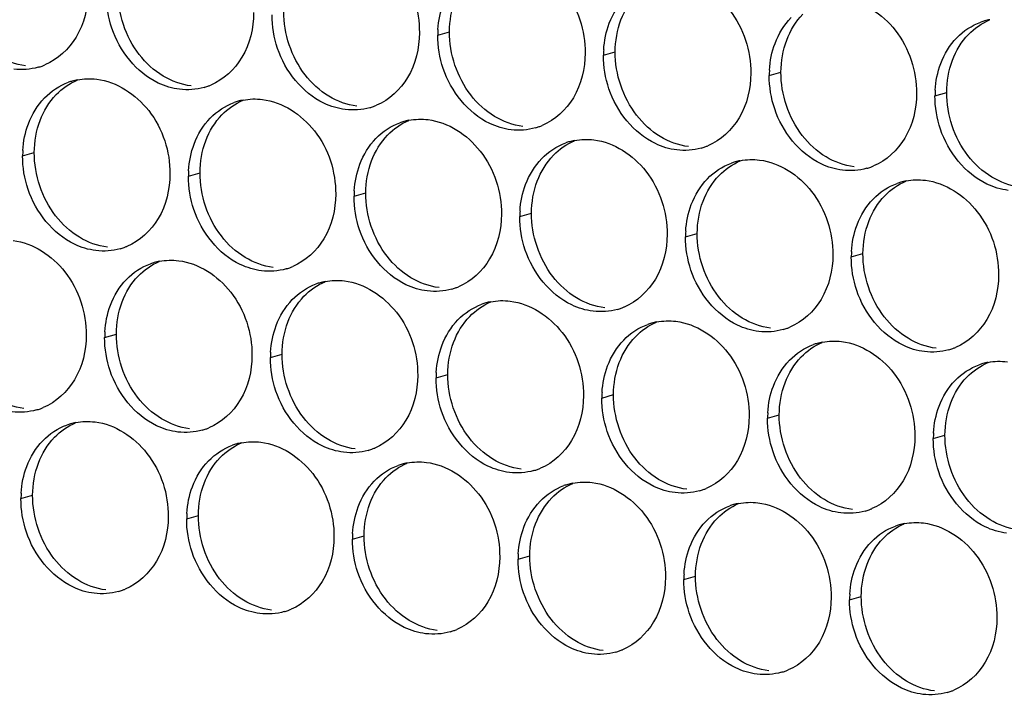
# Paper-space layout '45651_1_3' of a CAD drawing. Header units: millimetres. Extents: x -231 to 594, y 0 to 420.
# Tile 213 of 247: x 121 to 130, y 255 to 261. Entities that reach past the tile are written whole.
import ezdxf

# ---------------------------------------------------------------- set-up
doc = ezdxf.new("R2010")
doc.units = ezdxf.units.MM
doc.header["$LTSCALE"] = 32.67
doc.layers.add('02___PRT_ALL_AXES', color=7, linetype='CONTINUOUS')

psp = doc.layouts.new('45651_1_3')

# ---------------------------------------------------------------- linework, layer by layer
at = {"layer": '02___PRT_ALL_AXES', "color": 7, "linetype": 'CONTINUOUS'}
for p, q in [((124.7385, 260.9138), (124.8457, 260.9445)), ((126.2581, 260.7283), (126.3653, 260.759)), ((127.7777, 260.5428), (127.8849, 260.5735)), ((129.2973, 260.3573), (129.4045, 260.388)), ((120.9318, 259.805), (121.039, 259.8357)), ((122.4514, 259.6195), (122.5586, 259.6502)), ((123.971, 259.4341), (124.0782, 259.4648)), ((125.4906, 259.2486), (125.5978, 259.2793)), ((127.0101, 259.0631), (127.1173, 259.0938)), ((128.5297, 258.8776), (128.6369, 258.9083)), ((121.6838, 258.1398), (121.791, 258.1705)), ((123.2034, 257.9544), (123.3106, 257.985)), ((124.723, 257.7689), (124.8302, 257.7996)), ((126.2426, 257.5834), (126.3498, 257.6141)), ((127.7622, 257.3979), (127.8694, 257.4286)), ((129.2818, 257.2125), (129.3889, 257.2431)), ((120.9163, 256.6601), (121.0235, 256.6908)), ((122.4359, 256.4747), (122.543, 256.5053)), ((123.9554, 256.2892), (124.0626, 256.3199)), ((125.475, 256.1037), (125.5822, 256.1344)), ((126.9946, 255.9182), (127.1018, 255.9489)), ((128.5142, 255.7328), (128.6214, 255.7634))]:
    psp.add_line(p, q, dxfattribs=at)
at = {"layer": '02___PRT_ALL_AXES', "color": 3, "linetype": 'CONTINUOUS'}
for centre, radius, start, end in [((129.9027, 260.5183), 0.5467, 105.94061, 109.76751), ((129.9041, 260.5133), 0.5519, 100.97724, 105.93831), ((125.6304, 260.9094), 0.8918, 176.51802, 179.71686), ((127.1499, 260.7239), 0.8918, 176.51802, 179.71686), ((120.9251, 261.1443), 0.5467, 285.94061, 289.76751), ((120.9246, 261.1457), 0.5481, 289.77289, 292.73686), ((128.6695, 260.5384), 0.8918, 176.51802, 179.71686), ((121.5372, 259.966), 0.5467, 105.94061, 109.76751), ((121.5386, 259.961), 0.5519, 100.97724, 105.93831), ((122.4447, 260.9589), 0.5467, 285.94061, 289.76751), ((122.4442, 260.9602), 0.5481, 289.77289, 292.73686), ((130.1891, 260.3529), 0.8918, 176.51802, 179.71686), ((123.0568, 259.7805), 0.5467, 105.94061, 109.76751), ((123.0582, 259.7755), 0.5519, 100.97724, 105.93831), ((123.9643, 260.7734), 0.5467, 285.94061, 289.76751), ((123.9638, 260.7747), 0.5481, 289.77289, 292.73686), ((124.5764, 259.5951), 0.5467, 105.94061, 109.76751), ((124.5778, 259.59), 0.5519, 100.97724, 105.93831), ((125.4839, 260.5879), 0.5467, 285.94061, 289.76751), ((125.4833, 260.5892), 0.5481, 289.77289, 292.73686), ((126.096, 259.4096), 0.5467, 105.94061, 109.76751), ((126.0974, 259.4046), 0.5519, 100.97724, 105.93831), ((121.8236, 259.8006), 0.8918, 176.51802, 179.71686), ((127.0035, 260.4024), 0.5467, 285.94061, 289.76751), ((127.0029, 260.4038), 0.5481, 289.77289, 292.73686), ((127.6156, 259.2241), 0.5467, 105.94061, 109.76751), ((127.617, 259.2191), 0.5519, 100.97724, 105.93831), ((123.3432, 259.6151), 0.8918, 176.51802, 179.71686), ((128.523, 260.217), 0.5467, 285.94061, 289.76751), ((128.5225, 260.2183), 0.5481, 289.77289, 292.73686), ((129.1351, 259.0386), 0.5467, 105.94061, 109.76751), ((129.1366, 259.0336), 0.5519, 100.97724, 105.93831), ((124.8628, 259.4297), 0.8918, 176.51802, 179.71686), ((126.3824, 259.2442), 0.8918, 176.51802, 179.71686), ((127.902, 259.0587), 0.8918, 176.51802, 179.71686), ((121.6771, 259.4792), 0.5467, 285.94061, 289.76751), ((121.6766, 259.4805), 0.5481, 289.77289, 292.73686), ((129.4216, 258.8732), 0.8918, 176.51802, 179.71686), ((122.2907, 258.2958), 0.5519, 100.97724, 105.93831), ((122.2892, 258.3008), 0.5467, 105.94061, 109.76751), ((123.1967, 259.2937), 0.5467, 285.94061, 289.76751), ((123.1962, 259.295), 0.5481, 289.77289, 292.73686), ((123.8088, 258.1154), 0.5467, 105.94061, 109.76751), ((123.8102, 258.1103), 0.5519, 100.97724, 105.93831), ((124.7163, 259.1082), 0.5467, 285.94061, 289.76751), ((124.7158, 259.1095), 0.5481, 289.77289, 292.73686), ((125.3284, 257.9299), 0.5467, 105.94061, 109.76751), ((125.3298, 257.9249), 0.5519, 100.97724, 105.93831), ((126.2359, 258.9227), 0.5467, 285.94061, 289.76751), ((126.2354, 258.9241), 0.5481, 289.77289, 292.73686), ((126.848, 257.7444), 0.5467, 105.94061, 109.76751), ((126.8494, 257.7394), 0.5519, 100.97724, 105.93831), ((127.7555, 258.7373), 0.5467, 285.94061, 289.76751), ((127.755, 258.7386), 0.5481, 289.77289, 292.73686), ((122.5757, 258.1354), 0.8918, 176.51802, 179.71686), ((128.3676, 257.5589), 0.5467, 105.94061, 109.76751), ((128.369, 257.5539), 0.5519, 100.97724, 105.93831), ((129.2751, 258.5518), 0.5467, 285.94061, 289.76751), ((129.2745, 258.5531), 0.5481, 289.77289, 292.73686), ((124.0952, 257.95), 0.8918, 176.51802, 179.71686), ((129.8872, 257.3735), 0.5467, 105.94061, 109.76751), ((129.8886, 257.3684), 0.5519, 100.97724, 105.93831), ((125.6148, 257.7645), 0.8918, 176.51802, 179.71686), ((127.1344, 257.579), 0.8918, 176.51802, 179.71686), ((120.9096, 257.9995), 0.5467, 285.94061, 289.76751), ((120.9091, 258.0008), 0.5481, 289.77289, 292.73686), ((128.654, 257.3935), 0.8918, 176.51802, 179.71686), ((121.5217, 256.8211), 0.5467, 105.94061, 109.76751), ((121.5231, 256.8161), 0.5519, 100.97724, 105.93831), ((122.4286, 257.8153), 0.5481, 289.77289, 292.73686), ((122.4292, 257.814), 0.5467, 285.94061, 289.76751), ((130.1736, 257.2081), 0.8918, 176.51802, 179.71686), ((123.0413, 256.6356), 0.5467, 105.94061, 109.76751), ((123.0427, 256.6306), 0.5519, 100.97724, 105.93831), ((123.9482, 257.6298), 0.5481, 289.77289, 292.73686), ((123.9487, 257.6285), 0.5467, 285.94061, 289.76751), ((124.5608, 256.4502), 0.5467, 105.94061, 109.76751), ((124.5623, 256.4451), 0.5519, 100.97724, 105.93831), ((125.4683, 257.443), 0.5467, 285.94061, 289.76751), ((125.4678, 257.4443), 0.5481, 289.77289, 292.73686), ((126.0804, 256.2647), 0.5467, 105.94061, 109.76751), ((126.0818, 256.2597), 0.5519, 100.97724, 105.93831), ((121.8081, 256.6557), 0.8918, 176.51802, 179.71686), ((126.9879, 257.2576), 0.5467, 285.94061, 289.76751), ((126.9874, 257.2589), 0.5481, 289.77289, 292.73686), ((127.6, 256.0792), 0.5467, 105.94061, 109.76751), ((127.6014, 256.0742), 0.5519, 100.97724, 105.93831), ((123.3277, 256.4703), 0.8918, 176.51802, 179.71686), ((128.5075, 257.0721), 0.5467, 285.94061, 289.76751), ((128.507, 257.0734), 0.5481, 289.77289, 292.73686), ((129.1196, 255.8937), 0.5467, 105.94061, 109.76751), ((129.121, 255.8887), 0.5519, 100.97724, 105.93831), ((124.8473, 256.2848), 0.8918, 176.51802, 179.71686), ((126.3668, 256.0993), 0.8918, 176.51802, 179.71686), ((127.8864, 255.9138), 0.8918, 176.51802, 179.71686), ((121.6616, 256.3343), 0.5467, 285.94061, 289.76751), ((121.6611, 256.3356), 0.5481, 289.77289, 292.73686), ((129.406, 255.7283), 0.8918, 176.51802, 179.71686), ((123.1812, 256.1488), 0.5467, 285.94061, 289.76751), ((123.1807, 256.1501), 0.5481, 289.77289, 292.73686), ((124.7008, 255.9633), 0.5467, 285.94061, 289.76751), ((124.7002, 255.9646), 0.5481, 289.77289, 292.73686), ((126.2204, 255.7778), 0.5467, 285.94061, 289.76751), ((126.2198, 255.7792), 0.5481, 289.77289, 292.73686), ((127.7399, 255.5924), 0.5467, 285.94061, 289.76751), ((127.7394, 255.5937), 0.5481, 289.77289, 292.73686), ((129.2595, 255.4069), 0.5467, 285.94061, 289.76751), ((129.259, 255.4082), 0.5481, 289.77289, 292.73686)]:
    psp.add_arc(centre, radius, start, end, dxfattribs=at)
for points, knots in [([(123.8982, 261.803), (124.0825, 261.7805), (124.4459, 261.5394), (124.5707, 261.1384), (124.5697, 260.9344)], [0, 0, 0, 0, 0.476473, 1, 1, 1, 1]), ([(125.4178, 261.6176), (125.6021, 261.5951), (125.9655, 261.354), (126.0903, 260.9529), (126.0893, 260.7489)], [0, 0, 0, 0, 0.476473, 1, 1, 1, 1]), ([(126.9374, 261.4321), (127.1217, 261.4096), (127.4851, 261.1685), (127.6099, 260.7674), (127.6089, 260.5634)], [0, 0, 0, 0, 0.476473, 1, 1, 1, 1]), ([(121.5305, 261.3053), (121.5298, 261.164), (121.4669, 260.8878), (121.2543, 260.6895), (121.1364, 260.6401)], [0, 0, 0, 0, 0.525086, 1, 1, 1, 1]), ([(128.457, 261.2466), (128.6413, 261.2241), (129.0046, 260.983), (129.1295, 260.582), (129.1285, 260.378)], [0, 0, 0, 0, 0.476473, 1, 1, 1, 1]), ([(123.0501, 261.1199), (123.0494, 260.9786), (122.9864, 260.7024), (122.7739, 260.504), (122.656, 260.4547)], [0, 0, 0, 0, 0.525086, 1, 1, 1, 1]), ([(122.3709, 260.4161), (122.3033, 260.4243), (122.0229, 260.5082), (121.8192, 260.7692), (121.7493, 260.9776)], [0, 0, 0, 0, 0.236458, 1, 1, 1, 1]), ([(124.5697, 260.9344), (124.569, 260.7931), (124.506, 260.5169), (124.2935, 260.3186), (124.1756, 260.2692)], [0, 0, 0, 0, 0.525086, 1, 1, 1, 1]), ([(123.8904, 260.2306), (123.8229, 260.2388), (123.5425, 260.3227), (123.3388, 260.5837), (123.2689, 260.7921)], [0, 0, 0, 0, 0.236458, 1, 1, 1, 1]), ([(126.0893, 260.7489), (126.0886, 260.6076), (126.0256, 260.3314), (125.8131, 260.1331), (125.6952, 260.0837)], [0, 0, 0, 0, 0.525086, 1, 1, 1, 1]), ([(125.41, 260.0451), (125.3424, 260.0534), (125.0621, 260.1372), (124.8584, 260.3982), (124.7885, 260.6066)], [0, 0, 0, 0, 0.236458, 1, 1, 1, 1]), ([(127.6089, 260.5634), (127.6082, 260.4221), (127.5452, 260.1459), (127.3327, 259.9476), (127.2148, 259.8982)], [0, 0, 0, 0, 0.525086, 1, 1, 1, 1]), ([(121.6111, 260.5088), (121.7954, 260.4863), (122.1587, 260.2452), (122.2836, 259.8442), (122.2826, 259.6402)], [0, 0, 0, 0, 0.476473, 1, 1, 1, 1]), ([(126.9296, 259.8596), (126.862, 259.8679), (126.5817, 259.9517), (126.378, 260.2128), (126.308, 260.4212)], [0, 0, 0, 0, 0.236458, 1, 1, 1, 1]), ([(129.1285, 260.378), (129.1278, 260.2367), (129.0648, 259.9605), (128.8522, 259.7621), (128.7344, 259.7127)], [0, 0, 0, 0, 0.525086, 1, 1, 1, 1]), ([(123.1306, 260.3233), (123.3149, 260.3008), (123.6783, 260.0597), (123.8031, 259.6587), (123.8021, 259.4547)], [0, 0, 0, 0, 0.476473, 1, 1, 1, 1]), ([(128.4492, 259.6742), (128.3816, 259.6824), (128.1012, 259.7663), (127.8976, 260.0273), (127.8276, 260.2357)], [0, 0, 0, 0, 0.236458, 1, 1, 1, 1]), ([(124.6502, 260.1379), (124.8345, 260.1154), (125.1979, 259.8743), (125.3227, 259.4732), (125.3217, 259.2692)], [0, 0, 0, 0, 0.476473, 1, 1, 1, 1]), ([(129.9688, 259.4887), (129.9012, 259.4969), (129.6208, 259.5808), (129.4172, 259.8418), (129.3472, 260.0502)], [0, 0, 0, 0, 0.236458, 1, 1, 1, 1]), ([(126.1698, 259.9524), (126.3541, 259.9299), (126.7175, 259.6888), (126.8423, 259.2877), (126.8413, 259.0837)], [0, 0, 0, 0, 0.476473, 1, 1, 1, 1]), ([(127.6894, 259.7669), (127.8737, 259.7444), (128.2371, 259.5033), (128.3619, 259.1023), (128.3609, 258.8983)], [0, 0, 0, 0, 0.476473, 1, 1, 1, 1]), ([(122.2826, 259.6402), (122.2819, 259.4989), (122.2189, 259.2226), (122.0063, 259.0243), (121.8885, 258.9749)], [0, 0, 0, 0, 0.525086, 1, 1, 1, 1]), ([(129.209, 259.5814), (129.3933, 259.5589), (129.7567, 259.3178), (129.8815, 258.9168), (129.8805, 258.7128)], [0, 0, 0, 0, 0.476473, 1, 1, 1, 1]), ([(121.6033, 258.9364), (121.5357, 258.9446), (121.2553, 259.0285), (121.0517, 259.2895), (120.9817, 259.4979)], [0, 0, 0, 0, 0.236458, 1, 1, 1, 1]), ([(123.8021, 259.4547), (123.8014, 259.3134), (123.7385, 259.0372), (123.5259, 258.8389), (123.4081, 258.7895)], [0, 0, 0, 0, 0.525086, 1, 1, 1, 1]), ([(123.1229, 258.7509), (123.0553, 258.7591), (122.7749, 258.843), (122.5713, 259.104), (122.5013, 259.3124)], [0, 0, 0, 0, 0.236458, 1, 1, 1, 1]), ([(125.3217, 259.2692), (125.321, 259.1279), (125.258, 258.8517), (125.0455, 258.6534), (124.9276, 258.604)], [0, 0, 0, 0, 0.525086, 1, 1, 1, 1]), ([(124.6425, 258.5654), (124.5749, 258.5737), (124.2945, 258.6575), (124.0909, 258.9185), (124.0209, 259.1269)], [0, 0, 0, 0, 0.236458, 1, 1, 1, 1]), ([(120.8435, 259.0291), (121.0278, 259.0066), (121.3912, 258.7655), (121.516, 258.3645), (121.515, 258.1605)], [0, 0, 0, 0, 0.476473, 1, 1, 1, 1]), ([(126.8413, 259.0837), (126.8406, 258.9424), (126.7776, 258.6662), (126.5651, 258.4679), (126.4472, 258.4185)], [0, 0, 0, 0, 0.525086, 1, 1, 1, 1]), ([(126.162, 258.3799), (126.0945, 258.3882), (125.8141, 258.472), (125.6104, 258.733), (125.5405, 258.9414)], [0, 0, 0, 0, 0.236458, 1, 1, 1, 1]), ([(122.3631, 258.8436), (122.5474, 258.8211), (122.9108, 258.58), (123.0356, 258.179), (123.0346, 257.975)], [0, 0, 0, 0, 0.476473, 1, 1, 1, 1]), ([(128.3609, 258.8983), (128.3602, 258.757), (128.2972, 258.4807), (128.0847, 258.2824), (127.9668, 258.233)], [0, 0, 0, 0, 0.525086, 1, 1, 1, 1]), ([(127.6816, 258.1945), (127.6141, 258.2027), (127.3337, 258.2866), (127.13, 258.5476), (127.0601, 258.756)], [0, 0, 0, 0, 0.236458, 1, 1, 1, 1]), ([(123.8827, 258.6582), (124.067, 258.6357), (124.4304, 258.3946), (124.5552, 257.9935), (124.5542, 257.7895)], [0, 0, 0, 0, 0.476473, 1, 1, 1, 1]), ([(129.8805, 258.7128), (129.8798, 258.5715), (129.8168, 258.2953), (129.6043, 258.097), (129.4864, 258.0476)], [0, 0, 0, 0, 0.525086, 1, 1, 1, 1]), ([(129.2012, 258.009), (129.1336, 258.0172), (128.8533, 258.1011), (128.6496, 258.3621), (128.5797, 258.5705)], [0, 0, 0, 0, 0.236458, 1, 1, 1, 1]), ([(125.4023, 258.4727), (125.5866, 258.4502), (125.9499, 258.2091), (126.0747, 257.808), (126.0737, 257.604)], [0, 0, 0, 0, 0.476473, 1, 1, 1, 1]), ([(126.9218, 258.2872), (127.1061, 258.2647), (127.4695, 258.0236), (127.5943, 257.6225), (127.5933, 257.4185)], [0, 0, 0, 0, 0.476473, 1, 1, 1, 1]), ([(121.515, 258.1605), (121.5143, 258.0192), (121.4513, 257.7429), (121.2388, 257.5446), (121.1209, 257.4952)], [0, 0, 0, 0, 0.525086, 1, 1, 1, 1]), ([(128.4414, 258.1017), (128.6257, 258.0792), (128.9891, 257.8381), (129.1139, 257.4371), (129.1129, 257.2331)], [0, 0, 0, 0, 0.476473, 1, 1, 1, 1]), ([(123.0346, 257.975), (123.0339, 257.8337), (122.9709, 257.5575), (122.7584, 257.3592), (122.6405, 257.3098)], [0, 0, 0, 0, 0.525086, 1, 1, 1, 1]), ([(122.3553, 257.2712), (122.2877, 257.2794), (122.0074, 257.3633), (121.8037, 257.6243), (121.7338, 257.8327)], [0, 0, 0, 0, 0.236458, 1, 1, 1, 1]), ([(124.5542, 257.7895), (124.5535, 257.6482), (124.4905, 257.372), (124.2779, 257.1737), (124.1601, 257.1243)], [0, 0, 0, 0, 0.525086, 1, 1, 1, 1]), ([(123.8749, 257.0857), (123.8073, 257.094), (123.5269, 257.1778), (123.3233, 257.4388), (123.2533, 257.6472)], [0, 0, 0, 0, 0.236458, 1, 1, 1, 1]), ([(126.0737, 257.604), (126.073, 257.4627), (126.0101, 257.1865), (125.7975, 256.9882), (125.6797, 256.9388)], [0, 0, 0, 0, 0.525086, 1, 1, 1, 1]), ([(125.3945, 256.9002), (125.3269, 256.9085), (125.0465, 256.9923), (124.8429, 257.2533), (124.7729, 257.4617)], [0, 0, 0, 0, 0.236458, 1, 1, 1, 1]), ([(127.5933, 257.4185), (127.5926, 257.2772), (127.5296, 257.001), (127.3171, 256.8027), (127.1992, 256.7533)], [0, 0, 0, 0, 0.525086, 1, 1, 1, 1]), ([(121.5955, 257.3639), (121.7798, 257.3414), (122.1432, 257.1003), (122.268, 256.6993), (122.267, 256.4953)], [0, 0, 0, 0, 0.476473, 1, 1, 1, 1]), ([(126.9141, 256.7148), (126.8465, 256.723), (126.5661, 256.8069), (126.3625, 257.0679), (126.2925, 257.2763)], [0, 0, 0, 0, 0.236458, 1, 1, 1, 1]), ([(129.1129, 257.2331), (129.1122, 257.0918), (129.0492, 256.8156), (128.8367, 256.6172), (128.7188, 256.5679)], [0, 0, 0, 0, 0.525086, 1, 1, 1, 1]), ([(123.1151, 257.1784), (123.2994, 257.156), (123.6628, 256.9148), (123.7876, 256.5138), (123.7866, 256.3098)], [0, 0, 0, 0, 0.476473, 1, 1, 1, 1]), ([(128.4337, 256.5293), (128.3661, 256.5375), (128.0857, 256.6214), (127.882, 256.8824), (127.8121, 257.0908)], [0, 0, 0, 0, 0.236458, 1, 1, 1, 1]), ([(124.6347, 256.993), (124.819, 256.9705), (125.1824, 256.7294), (125.3072, 256.3283), (125.3062, 256.1243)], [0, 0, 0, 0, 0.476473, 1, 1, 1, 1]), ([(129.9532, 256.3438), (129.8857, 256.3521), (129.6053, 256.4359), (129.4016, 256.6969), (129.3317, 256.9053)], [0, 0, 0, 0, 0.236458, 1, 1, 1, 1]), ([(126.1543, 256.8075), (126.3386, 256.785), (126.702, 256.5439), (126.8268, 256.1428), (126.8258, 255.9388)], [0, 0, 0, 0, 0.476473, 1, 1, 1, 1]), ([(127.6739, 256.622), (127.8582, 256.5995), (128.2215, 256.3584), (128.3464, 255.9574), (128.3453, 255.7534)], [0, 0, 0, 0, 0.476473, 1, 1, 1, 1]), ([(122.267, 256.4953), (122.2663, 256.354), (122.2033, 256.0778), (121.9908, 255.8794), (121.8729, 255.8301)], [0, 0, 0, 0, 0.525086, 1, 1, 1, 1]), ([(129.1934, 256.4365), (129.3777, 256.414), (129.7411, 256.1729), (129.8659, 255.7719), (129.8649, 255.5679)], [0, 0, 0, 0, 0.476473, 1, 1, 1, 1]), ([(121.5878, 255.7915), (121.5202, 255.7997), (121.2398, 255.8836), (121.0361, 256.1446), (120.9662, 256.353)], [0, 0, 0, 0, 0.236458, 1, 1, 1, 1]), ([(123.7866, 256.3098), (123.7859, 256.1685), (123.7229, 255.8923), (123.5104, 255.694), (123.3925, 255.6446)], [0, 0, 0, 0, 0.525086, 1, 1, 1, 1]), ([(123.1073, 255.606), (123.0398, 255.6143), (122.7594, 255.6981), (122.5557, 255.9591), (122.4858, 256.1675)], [0, 0, 0, 0, 0.236458, 1, 1, 1, 1]), ([(125.3062, 256.1243), (125.3055, 255.983), (125.2425, 255.7068), (125.03, 255.5085), (124.9121, 255.4591)], [0, 0, 0, 0, 0.525086, 1, 1, 1, 1]), ([(124.6269, 255.4205), (124.5593, 255.4288), (124.279, 255.5126), (124.0753, 255.7736), (124.0054, 255.982)], [0, 0, 0, 0, 0.236458, 1, 1, 1, 1]), ([(126.8258, 255.9388), (126.8251, 255.7975), (126.7621, 255.5213), (126.5495, 255.323), (126.4317, 255.2736)], [0, 0, 0, 0, 0.525086, 1, 1, 1, 1]), ([(126.1465, 255.235), (126.0789, 255.2433), (125.7986, 255.3271), (125.5949, 255.5882), (125.5249, 255.7966)], [0, 0, 0, 0, 0.236458, 1, 1, 1, 1]), ([(128.3453, 255.7534), (128.3446, 255.6121), (128.2817, 255.3359), (128.0691, 255.1375), (127.9513, 255.0882)], [0, 0, 0, 0, 0.525086, 1, 1, 1, 1]), ([(127.6661, 255.0496), (127.5985, 255.0578), (127.3181, 255.1417), (127.1145, 255.4027), (127.0445, 255.6111)], [0, 0, 0, 0, 0.236458, 1, 1, 1, 1]), ([(129.8649, 255.5679), (129.8642, 255.4266), (129.8012, 255.1504), (129.5887, 254.9521), (129.4708, 254.9027)], [0, 0, 0, 0, 0.525086, 1, 1, 1, 1]), ([(129.1857, 254.8641), (129.1181, 254.8723), (128.8377, 254.9562), (128.6341, 255.2172), (128.5641, 255.4256)], [0, 0, 0, 0, 0.236458, 1, 1, 1, 1])]:
    psp.add_open_spline(points, degree=3, knots=knots, dxfattribs=at)
for points in [[(121.7493, 260.9776), (121.7163, 261.0759), (121.6989, 261.181), (121.6994, 261.2847)], [(124.7402, 260.9635), (124.7452, 261.0468), (124.7621, 261.1303), (124.7914, 261.2084)], [(126.311, 261.0229), (126.3438, 261.1101), (126.394, 261.1931), (126.4587, 261.2601)], [(123.2689, 260.7921), (123.2359, 260.8904), (123.2184, 260.9955), (123.219, 261.0993)], [(126.2598, 260.7781), (126.2648, 260.8613), (126.2816, 260.9449), (126.311, 261.0229)], [(127.8306, 260.8374), (127.8634, 260.9246), (127.9136, 261.0076), (127.9783, 261.0746)], [(129.4979, 260.8891), (129.5587, 260.9521), (129.6354, 261.0032), (129.7178, 261.0328)], [(124.7885, 260.6066), (124.7555, 260.705), (124.738, 260.8101), (124.7385, 260.9138)], [(127.7793, 260.5926), (127.7844, 260.6758), (127.8012, 260.7594), (127.8306, 260.8374)], [(129.3502, 260.6519), (129.383, 260.7391), (129.4332, 260.8222), (129.4979, 260.8891)], [(126.308, 260.4212), (126.275, 260.5195), (126.2576, 260.6246), (126.2581, 260.7283)], [(129.2989, 260.4071), (129.304, 260.4903), (129.3208, 260.5739), (129.3502, 260.6519)], [(121.0753, 260.6187), (121.0033, 260.5981), (120.9256, 260.5925), (120.8513, 260.6016)], [(121.1324, 260.3368), (121.1932, 260.3998), (121.2699, 260.4509), (121.3523, 260.4805)], [(121.4335, 260.5028), (121.4917, 260.5141), (121.5523, 260.516), (121.6111, 260.5088)], [(127.8276, 260.2357), (127.7946, 260.334), (127.7772, 260.4391), (127.7777, 260.5428)], [(122.5949, 260.4332), (122.5229, 260.4126), (122.4452, 260.407), (122.3709, 260.4161)], [(120.9847, 260.0996), (121.0175, 260.1868), (121.0677, 260.2698), (121.1324, 260.3368)], [(122.652, 260.1513), (122.7128, 260.2143), (122.7895, 260.2654), (122.8719, 260.295)], [(122.9531, 260.3173), (123.0112, 260.3286), (123.0719, 260.3305), (123.1306, 260.3233)], [(129.3472, 260.0502), (129.3142, 260.1485), (129.2968, 260.2536), (129.2973, 260.3573)], [(124.1144, 260.2477), (124.0424, 260.2271), (123.9648, 260.2215), (123.8904, 260.2306)], [(122.5043, 259.9141), (122.5371, 260.0013), (122.5873, 260.0844), (122.652, 260.1513)], [(124.1715, 259.9659), (124.2324, 260.0289), (124.3091, 260.0799), (124.3915, 260.1096)], [(124.4727, 260.1319), (124.5308, 260.1432), (124.5915, 260.145), (124.6502, 260.1379)], [(120.9334, 259.8548), (120.9385, 259.938), (120.9553, 260.0216), (120.9847, 260.0996)], [(125.634, 260.0622), (125.562, 260.0417), (125.4844, 260.036), (125.41, 260.0451)], [(124.0239, 259.7287), (124.0567, 259.8158), (124.1068, 259.8989), (124.1715, 259.9659)], [(125.6911, 259.7804), (125.752, 259.8434), (125.8287, 259.8945), (125.9111, 259.9241)], [(125.9923, 259.9464), (126.0504, 259.9577), (126.111, 259.9596), (126.1698, 259.9524)], [(122.453, 259.6693), (122.4581, 259.7525), (122.4749, 259.8361), (122.5043, 259.9141)], [(127.1536, 259.8768), (127.0816, 259.8562), (127.0039, 259.8506), (126.9296, 259.8596)], [(120.9817, 259.4979), (120.9487, 259.5962), (120.9313, 259.7013), (120.9318, 259.805)], [(125.5435, 259.5432), (125.5763, 259.6304), (125.6264, 259.7134), (125.6911, 259.7804)], [(127.5119, 259.7609), (127.57, 259.7722), (127.6306, 259.7741), (127.6894, 259.7669)], [(123.9726, 259.4838), (123.9777, 259.5671), (123.9945, 259.6506), (124.0239, 259.7287)], [(127.2107, 259.5949), (127.2715, 259.6579), (127.3482, 259.709), (127.4307, 259.7386)], [(128.6732, 259.6913), (128.6012, 259.6707), (128.5235, 259.6651), (128.4492, 259.6742)], [(122.5013, 259.3124), (122.4683, 259.4107), (122.4509, 259.5158), (122.4514, 259.6195)], [(127.063, 259.3577), (127.0959, 259.4449), (127.146, 259.5279), (127.2107, 259.5949)], [(129.0315, 259.5754), (129.0896, 259.5867), (129.1502, 259.5886), (129.209, 259.5814)], [(125.4922, 259.2984), (125.4973, 259.3816), (125.5141, 259.4652), (125.5435, 259.5432)], [(128.7303, 259.4094), (128.7911, 259.4724), (128.8678, 259.5235), (128.9502, 259.5531)], [(124.0209, 259.1269), (123.9879, 259.2253), (123.9705, 259.3303), (123.971, 259.4341)], [(128.5826, 259.1722), (128.6154, 259.2594), (128.6656, 259.3424), (128.7303, 259.4094)], [(127.0118, 259.1129), (127.0168, 259.1961), (127.0337, 259.2797), (127.063, 259.3577)], [(125.5405, 258.9414), (125.5075, 259.0398), (125.49, 259.1449), (125.4906, 259.2486)], [(128.5314, 258.9274), (128.5364, 259.0106), (128.5533, 259.0942), (128.5826, 259.1722)], [(127.0601, 258.756), (127.0271, 258.8543), (127.0096, 258.9594), (127.0101, 259.0631)], [(121.8273, 258.9535), (121.7553, 258.9329), (121.6776, 258.9273), (121.6033, 258.9364)], [(122.1856, 258.8376), (122.2437, 258.8489), (122.3043, 258.8508), (122.3631, 258.8436)], [(128.5797, 258.5705), (128.5466, 258.6688), (128.5292, 258.7739), (128.5297, 258.8776)], [(121.8844, 258.6716), (121.9452, 258.7346), (122.0219, 258.7857), (122.1043, 258.8153)], [(123.3469, 258.768), (123.2749, 258.7474), (123.1972, 258.7418), (123.1229, 258.7509)], [(121.7367, 258.4344), (121.7695, 258.5216), (121.8197, 258.6046), (121.8844, 258.6716)], [(123.7051, 258.6522), (123.7633, 258.6634), (123.8239, 258.6653), (123.8827, 258.6582)], [(123.404, 258.4862), (123.4648, 258.5492), (123.5415, 258.6002), (123.6239, 258.6299)], [(124.8665, 258.5825), (124.7945, 258.562), (124.7168, 258.5563), (124.6425, 258.5654)], [(123.2563, 258.249), (123.2891, 258.3361), (123.3393, 258.4192), (123.404, 258.4862)], [(125.2247, 258.4667), (125.2828, 258.478), (125.3435, 258.4799), (125.4023, 258.4727)], [(121.6855, 258.1896), (121.6905, 258.2728), (121.7074, 258.3564), (121.7367, 258.4344)], [(124.9236, 258.3007), (124.9844, 258.3637), (125.0611, 258.4148), (125.1435, 258.4444)], [(126.386, 258.397), (126.314, 258.3765), (126.2364, 258.3709), (126.162, 258.3799)], [(124.7759, 258.0635), (124.8087, 258.1507), (124.8589, 258.2337), (124.9236, 258.3007)], [(123.205, 258.0041), (123.2101, 258.0874), (123.2269, 258.1709), (123.2563, 258.249)], [(126.4431, 258.1152), (126.504, 258.1782), (126.5807, 258.2293), (126.6631, 258.2589)], [(126.7443, 258.2812), (126.8024, 258.2925), (126.8631, 258.2944), (126.9218, 258.2872)], [(127.9056, 258.2116), (127.8336, 258.191), (127.756, 258.1854), (127.6816, 258.1945)], [(121.7338, 257.8327), (121.7007, 257.931), (121.6833, 258.0361), (121.6838, 258.1398)], [(126.2955, 257.878), (126.3283, 257.9652), (126.3784, 258.0482), (126.4431, 258.1152)], [(124.7246, 257.8186), (124.7297, 257.9019), (124.7465, 257.9855), (124.7759, 258.0635)], [(127.9627, 257.9297), (128.0236, 257.9927), (128.1003, 258.0438), (128.1827, 258.0734)], [(128.2639, 258.0957), (128.322, 258.107), (128.3826, 258.1089), (128.4414, 258.1017)], [(129.4252, 258.0261), (129.3532, 258.0055), (129.2755, 257.9999), (129.2012, 258.009)], [(123.2533, 257.6472), (123.2203, 257.7456), (123.2029, 257.8506), (123.2034, 257.9544)], [(126.2442, 257.6332), (126.2493, 257.7164), (126.2661, 257.8), (126.2955, 257.878)], [(127.8151, 257.6925), (127.8479, 257.7797), (127.898, 257.8627), (127.9627, 257.9297)], [(129.4823, 257.7443), (129.5431, 257.8072), (129.6198, 257.8583), (129.7023, 257.8879)], [(129.7835, 257.9103), (129.8416, 257.9215), (129.9022, 257.9234), (129.961, 257.9162)], [(124.7729, 257.4617), (124.7399, 257.5601), (124.7225, 257.6652), (124.723, 257.7689)], [(127.7638, 257.4477), (127.7689, 257.5309), (127.7857, 257.6145), (127.8151, 257.6925)], [(129.3346, 257.5071), (129.3675, 257.5942), (129.4176, 257.6773), (129.4823, 257.7443)], [(126.2925, 257.2763), (126.2595, 257.3746), (126.2421, 257.4797), (126.2426, 257.5834)], [(129.2834, 257.2622), (129.2885, 257.3454), (129.3053, 257.429), (129.3346, 257.5071)], [(121.0597, 257.4738), (120.9877, 257.4532), (120.9101, 257.4476), (120.8357, 257.4567)], [(127.8121, 257.0908), (127.7791, 257.1891), (127.7617, 257.2942), (127.7622, 257.3979)], [(121.1168, 257.1919), (121.1777, 257.2549), (121.2544, 257.306), (121.3368, 257.3356)], [(121.418, 257.3579), (121.4761, 257.3692), (121.5367, 257.3711), (121.5955, 257.3639)], [(122.5793, 257.2883), (122.5073, 257.2677), (122.4296, 257.2621), (122.3553, 257.2712)], [(129.3317, 256.9053), (129.2987, 257.0036), (129.2812, 257.1087), (129.2818, 257.2125)], [(120.9692, 256.9547), (121.002, 257.0419), (121.0521, 257.1249), (121.1168, 257.1919)], [(122.6364, 257.0065), (122.6972, 257.0694), (122.7739, 257.1205), (122.8564, 257.1501)], [(122.9376, 257.1725), (122.9957, 257.1837), (123.0563, 257.1856), (123.1151, 257.1784)], [(124.0989, 257.1028), (124.0269, 257.0822), (123.9492, 257.0766), (123.8749, 257.0857)], [(120.9179, 256.7099), (120.923, 256.7931), (120.9398, 256.8767), (120.9692, 256.9547)], [(122.4887, 256.7693), (122.5216, 256.8564), (122.5717, 256.9395), (122.6364, 257.0065)], [(124.156, 256.821), (124.2168, 256.884), (124.2935, 256.935), (124.3759, 256.9647)], [(124.4572, 256.987), (124.5153, 256.9983), (124.5759, 257.0001), (124.6347, 256.993)], [(125.6185, 256.9173), (125.5465, 256.8968), (125.4688, 256.8912), (125.3945, 256.9002)], [(122.4375, 256.5244), (122.4426, 256.6076), (122.4594, 256.6912), (122.4887, 256.7693)], [(124.0083, 256.5838), (124.0411, 256.6709), (124.0913, 256.754), (124.156, 256.821)], [(125.6756, 256.6355), (125.7364, 256.6985), (125.8131, 256.7496), (125.8955, 256.7792)], [(125.9767, 256.8015), (126.0349, 256.8128), (126.0955, 256.8147), (126.1543, 256.8075)], [(127.1381, 256.7319), (127.0661, 256.7113), (126.9884, 256.7057), (126.9141, 256.7148)], [(120.9662, 256.353), (120.9332, 256.4513), (120.9158, 256.5564), (120.9163, 256.6601)], [(123.9571, 256.3389), (123.9621, 256.4222), (123.979, 256.5057), (124.0083, 256.5838)], [(125.5279, 256.3983), (125.5607, 256.4855), (125.6109, 256.5685), (125.6756, 256.6355)], [(127.1952, 256.45), (127.256, 256.513), (127.3327, 256.5641), (127.4151, 256.5937)], [(127.4963, 256.616), (127.5545, 256.6273), (127.6151, 256.6292), (127.6739, 256.622)], [(128.6576, 256.5464), (128.5856, 256.5258), (128.508, 256.5202), (128.4337, 256.5293)], [(122.4858, 256.1675), (122.4528, 256.2658), (122.4353, 256.3709), (122.4359, 256.4747)], [(127.0475, 256.2128), (127.0803, 256.3), (127.1305, 256.383), (127.1952, 256.45)], [(128.7147, 256.2646), (128.7756, 256.3275), (128.8523, 256.3786), (128.9347, 256.4082)], [(129.0159, 256.4306), (129.074, 256.4418), (129.1347, 256.4437), (129.1934, 256.4365)], [(125.4767, 256.1535), (125.4817, 256.2367), (125.4985, 256.3203), (125.5279, 256.3983)], [(124.0054, 255.982), (123.9723, 256.0804), (123.9549, 256.1855), (123.9554, 256.2892)], [(128.5671, 256.0274), (128.5999, 256.1145), (128.65, 256.1976), (128.7147, 256.2646)], [(126.9962, 255.968), (127.0013, 256.0512), (127.0181, 256.1348), (127.0475, 256.2128)], [(125.5249, 255.7966), (125.4919, 255.8949), (125.4745, 256), (125.475, 256.1037)], [(128.5158, 255.7825), (128.5209, 255.8657), (128.5377, 255.9493), (128.5671, 256.0274)], [(127.0445, 255.6111), (127.0115, 255.7094), (126.9941, 255.8145), (126.9946, 255.9182)], [(121.8117, 255.8086), (121.7397, 255.788), (121.6621, 255.7824), (121.5878, 255.7915)], [(128.5641, 255.4256), (128.5311, 255.5239), (128.5137, 255.629), (128.5142, 255.7328)], [(123.3313, 255.6231), (123.2593, 255.6025), (123.1817, 255.5969), (123.1073, 255.606)], [(124.8509, 255.4376), (124.7789, 255.4171), (124.7013, 255.4115), (124.6269, 255.4205)], [(126.3705, 255.2522), (126.2985, 255.2316), (126.2208, 255.226), (126.1465, 255.235)], [(127.8901, 255.0667), (127.8181, 255.0461), (127.7404, 255.0405), (127.6661, 255.0496)], [(129.4097, 254.8812), (129.3377, 254.8606), (129.26, 254.855), (129.1857, 254.8641)]]:
    psp.add_open_spline(points, degree=3, dxfattribs=at)
at = {"layer": '02___PRT_ALL_AXES', "color": 7, "linetype": 'CONTINUOUS'}
for points in [[(122.0016, 260.7353), (121.8768, 260.8967), (121.8056, 261.1114), (121.8066, 261.3154)], [(126.4182, 261.0536), (126.451, 261.1407), (126.5012, 261.2238), (126.5659, 261.2908)], [(124.8457, 260.9445), (124.8462, 261.0442), (124.8635, 261.1457), (124.8986, 261.2391)], [(123.5212, 260.5498), (123.3964, 260.7112), (123.3251, 260.9259), (123.3262, 261.1299)], [(127.9378, 260.8681), (127.9706, 260.9553), (128.0208, 261.0383), (128.0855, 261.1053)], [(126.3653, 260.759), (126.3658, 260.8587), (126.3831, 260.9602), (126.4182, 261.0536)], [(129.605, 260.9198), (129.6595, 260.9762), (129.7263, 261.023), (129.7986, 261.0532)], [(125.0408, 260.3644), (124.916, 260.5257), (124.8447, 260.7405), (124.8457, 260.9445)], [(129.4574, 260.6826), (129.4902, 260.7698), (129.5403, 260.8528), (129.605, 260.9198)], [(127.8849, 260.5735), (127.8854, 260.6733), (127.9027, 260.7747), (127.9378, 260.8681)], [(122.2199, 260.5381), (122.136, 260.589), (122.0616, 260.6578), (122.0016, 260.7353)], [(126.5604, 260.1789), (126.4356, 260.3403), (126.3643, 260.555), (126.3653, 260.759)], [(120.9585, 260.6322), (120.8679, 260.6433), (120.7784, 260.6763), (120.7003, 260.7236)], [(129.4045, 260.388), (129.405, 260.4878), (129.4222, 260.5893), (129.4574, 260.6826)], [(128.08, 259.9934), (127.9552, 260.1548), (127.8839, 260.3695), (127.8849, 260.5735)], [(121.2396, 260.3675), (121.294, 260.4239), (121.3608, 260.4706), (121.4331, 260.5009)], [(122.4781, 260.4468), (122.3874, 260.4578), (122.298, 260.4908), (122.2199, 260.5381)], [(123.7395, 260.3527), (123.6556, 260.4035), (123.5812, 260.4723), (123.5212, 260.5498)], [(129.5996, 259.8079), (129.4747, 259.9693), (129.4035, 260.184), (129.4045, 260.388)], [(121.0919, 260.1303), (121.1247, 260.2175), (121.1749, 260.3005), (121.2396, 260.3675)], [(122.7591, 260.182), (122.8136, 260.2384), (122.8804, 260.2852), (122.9527, 260.3154)], [(123.9976, 260.2613), (123.907, 260.2723), (123.8176, 260.3054), (123.7395, 260.3527)], [(125.2591, 260.1672), (125.1752, 260.218), (125.1008, 260.2868), (125.0408, 260.3644)], [(121.039, 259.8357), (121.0395, 259.9355), (121.0568, 260.0369), (121.0919, 260.1303)], [(122.6115, 259.9448), (122.6443, 260.032), (122.6944, 260.115), (122.7591, 260.182)], [(124.2787, 259.9965), (124.3332, 260.0529), (124.4, 260.0997), (124.4723, 260.13)], [(125.5172, 260.0758), (125.4266, 260.0869), (125.3371, 260.1199), (125.2591, 260.1672)], [(126.7786, 259.9817), (126.6948, 260.0325), (126.6204, 260.1013), (126.5604, 260.1789)], [(122.5586, 259.6502), (122.5591, 259.75), (122.5763, 259.8515), (122.6115, 259.9448)], [(124.1311, 259.7594), (124.1639, 259.8465), (124.214, 259.9296), (124.2787, 259.9965)], [(125.7983, 259.8111), (125.8527, 259.8674), (125.9196, 259.9142), (125.9918, 259.9445)], [(127.0368, 259.8903), (126.9462, 259.9014), (126.8567, 259.9344), (126.7786, 259.9817)], [(128.2982, 259.7962), (128.2144, 259.847), (128.14, 259.9159), (128.08, 259.9934)], [(121.2341, 259.2556), (121.1093, 259.417), (121.038, 259.6317), (121.039, 259.8357)], [(124.0782, 259.4648), (124.0787, 259.5645), (124.0959, 259.666), (124.1311, 259.7594)], [(125.6507, 259.5739), (125.6835, 259.661), (125.7336, 259.7441), (125.7983, 259.8111)], [(127.3179, 259.6256), (127.3723, 259.682), (127.4392, 259.7287), (127.5114, 259.759)], [(128.5564, 259.7048), (128.4658, 259.7159), (128.3763, 259.7489), (128.2982, 259.7962)], [(129.8178, 259.6108), (129.734, 259.6616), (129.6595, 259.7304), (129.5996, 259.8079)], [(122.7537, 259.0701), (122.6288, 259.2315), (122.5576, 259.4462), (122.5586, 259.6502)], [(125.5978, 259.2793), (125.5983, 259.379), (125.6155, 259.4805), (125.6507, 259.5739)], [(127.1702, 259.3884), (127.2031, 259.4756), (127.2532, 259.5586), (127.3179, 259.6256)], [(128.8375, 259.4401), (128.8919, 259.4965), (128.9587, 259.5433), (129.031, 259.5735)], [(130.076, 259.5194), (129.9854, 259.5304), (129.8959, 259.5635), (129.8178, 259.6108)], [(124.2732, 258.8847), (124.1484, 259.046), (124.0772, 259.2608), (124.0782, 259.4648)], [(127.1173, 259.0938), (127.1178, 259.1936), (127.1351, 259.295), (127.1702, 259.3884)], [(128.6898, 259.2029), (128.7226, 259.2901), (128.7728, 259.3731), (128.8375, 259.4401)], [(121.4523, 259.0584), (121.3685, 259.1092), (121.2941, 259.1781), (121.2341, 259.2556)], [(125.7928, 258.6992), (125.668, 258.8606), (125.5968, 259.0753), (125.5978, 259.2793)], [(128.6369, 258.9083), (128.6374, 259.0081), (128.6547, 259.1095), (128.6898, 259.2029)], [(121.7105, 258.967), (121.6199, 258.9781), (121.5304, 259.0111), (121.4523, 259.0584)], [(122.9719, 258.873), (122.8881, 258.9238), (122.8136, 258.9926), (122.7537, 259.0701)], [(127.3124, 258.5137), (127.1876, 258.6751), (127.1163, 258.8898), (127.1173, 259.0938)], [(123.2301, 258.7816), (123.1395, 258.7926), (123.05, 258.8257), (122.9719, 258.873)], [(124.4915, 258.6875), (124.4076, 258.7383), (124.3332, 258.8071), (124.2732, 258.8847)], [(128.832, 258.3282), (128.7072, 258.4896), (128.6359, 258.7043), (128.6369, 258.9083)], [(121.9916, 258.7023), (122.046, 258.7587), (122.1128, 258.8055), (122.1851, 258.8357)], [(121.8439, 258.4651), (121.8767, 258.5523), (121.9269, 258.6353), (121.9916, 258.7023)], [(124.7497, 258.5961), (124.659, 258.6072), (124.5696, 258.6402), (124.4915, 258.6875)], [(126.0111, 258.502), (125.9272, 258.5528), (125.8528, 258.6216), (125.7928, 258.6992)], [(123.5112, 258.5168), (123.5656, 258.5732), (123.6324, 258.62), (123.7047, 258.6503)], [(123.3635, 258.2796), (123.3963, 258.3668), (123.4465, 258.4499), (123.5112, 258.5168)], [(126.2692, 258.4106), (126.1786, 258.4217), (126.0892, 258.4547), (126.0111, 258.502)], [(127.5307, 258.3165), (127.4468, 258.3673), (127.3724, 258.4362), (127.3124, 258.5137)], [(121.791, 258.1705), (121.7915, 258.2703), (121.8088, 258.3717), (121.8439, 258.4651)], [(125.0308, 258.3314), (125.0852, 258.3877), (125.152, 258.4345), (125.2243, 258.4648)], [(124.8831, 258.0942), (124.9159, 258.1813), (124.9661, 258.2644), (125.0308, 258.3314)], [(127.7888, 258.2251), (127.6982, 258.2362), (127.6087, 258.2692), (127.5307, 258.3165)], [(129.0503, 258.1311), (128.9664, 258.1819), (128.892, 258.2507), (128.832, 258.3282)], [(123.3106, 257.985), (123.3111, 258.0848), (123.3284, 258.1863), (123.3635, 258.2796)], [(126.5503, 258.1459), (126.6048, 258.2022), (126.6716, 258.249), (126.7439, 258.2793)], [(121.9861, 257.5904), (121.8613, 257.7518), (121.79, 257.9665), (121.791, 258.1705)], [(126.4027, 257.9087), (126.4355, 257.9959), (126.4856, 258.0789), (126.5503, 258.1459)], [(129.3084, 258.0397), (129.2178, 258.0507), (129.1283, 258.0838), (129.0503, 258.1311)], [(124.8302, 257.7996), (124.8307, 257.8993), (124.8479, 258.0008), (124.8831, 258.0942)], [(128.0699, 257.9604), (128.1244, 258.0168), (128.1912, 258.0635), (128.2634, 258.0938)], [(123.5057, 257.405), (123.3809, 257.5663), (123.3096, 257.781), (123.3106, 257.985)], [(127.9223, 257.7232), (127.9551, 257.8104), (128.0052, 257.8934), (128.0699, 257.9604)], [(126.3498, 257.6141), (126.3503, 257.7139), (126.3675, 257.8153), (126.4027, 257.9087)], [(129.5895, 257.7749), (129.6439, 257.8313), (129.7108, 257.8781), (129.783, 257.9083)], [(125.0253, 257.2195), (124.9004, 257.3808), (124.8292, 257.5956), (124.8302, 257.7996)], [(129.4418, 257.5377), (129.4747, 257.6249), (129.5248, 257.7079), (129.5895, 257.7749)], [(127.8694, 257.4286), (127.8699, 257.5284), (127.8871, 257.6298), (127.9223, 257.7232)], [(120.9429, 257.4873), (120.8523, 257.4984), (120.7628, 257.5314), (120.6848, 257.5787)], [(122.2044, 257.3933), (122.1205, 257.4441), (122.0461, 257.5129), (121.9861, 257.5904)], [(126.5448, 257.034), (126.42, 257.1954), (126.3488, 257.4101), (126.3498, 257.6141)], [(129.3889, 257.2431), (129.3894, 257.3429), (129.4067, 257.4444), (129.4418, 257.5377)], [(122.4625, 257.3019), (122.3719, 257.3129), (122.2824, 257.346), (122.2044, 257.3933)], [(123.7239, 257.2078), (123.6401, 257.2586), (123.5657, 257.3274), (123.5057, 257.405)], [(128.0644, 256.8485), (127.9396, 257.0099), (127.8684, 257.2246), (127.8694, 257.4286)], [(121.224, 257.2226), (121.2785, 257.279), (121.3453, 257.3257), (121.4175, 257.356)], [(121.0764, 256.9854), (121.1092, 257.0726), (121.1593, 257.1556), (121.224, 257.2226)], [(125.2435, 257.0223), (125.1597, 257.0731), (125.0852, 257.1419), (125.0253, 257.2195)], [(129.584, 256.6631), (129.4592, 256.8244), (129.3879, 257.0391), (129.3889, 257.2431)], [(122.7436, 257.0371), (122.798, 257.0935), (122.8649, 257.1403), (122.9371, 257.1705)], [(123.9821, 257.1164), (123.8915, 257.1274), (123.802, 257.1605), (123.7239, 257.2078)], [(122.5959, 256.7999), (122.6288, 256.8871), (122.6789, 256.9701), (122.7436, 257.0371)], [(126.7631, 256.8368), (126.6792, 256.8876), (126.6048, 256.9564), (126.5448, 257.034)], [(121.0235, 256.6908), (121.024, 256.7906), (121.0412, 256.892), (121.0764, 256.9854)], [(124.2632, 256.8517), (124.3176, 256.908), (124.3845, 256.9548), (124.4567, 256.9851)], [(125.5017, 256.9309), (125.4111, 256.942), (125.3216, 256.975), (125.2435, 257.0223)], [(124.1155, 256.6145), (124.1483, 256.7016), (124.1985, 256.7847), (124.2632, 256.8517)], [(122.543, 256.5053), (122.5435, 256.6051), (122.5608, 256.7066), (122.5959, 256.7999)], [(125.7828, 256.6662), (125.8372, 256.7225), (125.904, 256.7693), (125.9763, 256.7996)], [(127.0213, 256.7454), (126.9307, 256.7565), (126.8412, 256.7895), (126.7631, 256.8368)], [(128.2827, 256.6514), (128.1988, 256.7022), (128.1244, 256.771), (128.0644, 256.8485)], [(121.2185, 256.1107), (121.0937, 256.2721), (121.0225, 256.4868), (121.0235, 256.6908)], [(124.0626, 256.3199), (124.0631, 256.4196), (124.0804, 256.5211), (124.1155, 256.6145)], [(125.6351, 256.429), (125.6679, 256.5161), (125.7181, 256.5992), (125.7828, 256.6662)], [(127.3024, 256.4807), (127.3568, 256.5371), (127.4236, 256.5838), (127.4959, 256.6141)], [(128.5408, 256.56), (128.4502, 256.571), (128.3608, 256.6041), (128.2827, 256.6514)], [(129.8023, 256.4659), (129.7184, 256.5167), (129.644, 256.5855), (129.584, 256.6631)], [(122.7381, 255.9252), (122.6133, 256.0866), (122.542, 256.3013), (122.543, 256.5053)], [(125.5822, 256.1344), (125.5827, 256.2342), (125.6, 256.3356), (125.6351, 256.429)], [(127.1547, 256.2435), (127.1875, 256.3307), (127.2377, 256.4137), (127.3024, 256.4807)], [(128.8219, 256.2952), (128.8764, 256.3516), (128.9432, 256.3984), (129.0155, 256.4286)], [(130.0604, 256.3745), (129.9698, 256.3855), (129.8804, 256.4186), (129.8023, 256.4659)], [(124.2577, 255.7398), (124.1329, 255.9011), (124.0616, 256.1159), (124.0626, 256.3199)], [(127.1018, 255.9489), (127.1023, 256.0487), (127.1195, 256.1501), (127.1547, 256.2435)], [(128.6743, 256.058), (128.7071, 256.1452), (128.7572, 256.2282), (128.8219, 256.2952)], [(125.7773, 255.5543), (125.6525, 255.7157), (125.5812, 255.9304), (125.5822, 256.1344)], [(121.4368, 255.9136), (121.3529, 255.9644), (121.2785, 256.0332), (121.2185, 256.1107)], [(128.6214, 255.7634), (128.6219, 255.8632), (128.6391, 255.9647), (128.6743, 256.058)], [(127.2969, 255.3688), (127.1721, 255.5302), (127.1008, 255.7449), (127.1018, 255.9489)], [(121.6949, 255.8222), (121.6043, 255.8332), (121.5149, 255.8662), (121.4368, 255.9136)], [(122.9564, 255.7281), (122.8725, 255.7789), (122.7981, 255.8477), (122.7381, 255.9252)], [(123.2145, 255.6367), (123.1239, 255.6477), (123.0344, 255.6808), (122.9564, 255.7281)], [(124.476, 255.5426), (124.3921, 255.5934), (124.3177, 255.6622), (124.2577, 255.7398)], [(128.8164, 255.1833), (128.6916, 255.3447), (128.6204, 255.5594), (128.6214, 255.7634)], [(124.7341, 255.4512), (124.6435, 255.4623), (124.554, 255.4953), (124.476, 255.5426)], [(125.9955, 255.3571), (125.9117, 255.4079), (125.8373, 255.4767), (125.7773, 255.5543)], [(126.2537, 255.2657), (126.1631, 255.2768), (126.0736, 255.3098), (125.9955, 255.3571)], [(127.5151, 255.1716), (127.4313, 255.2224), (127.3568, 255.2913), (127.2969, 255.3688)], [(127.7733, 255.0803), (127.6827, 255.0913), (127.5932, 255.1243), (127.5151, 255.1716)], [(129.0347, 254.9862), (128.9509, 255.037), (128.8764, 255.1058), (128.8164, 255.1833)], [(129.2929, 254.8948), (129.2023, 254.9058), (129.1128, 254.9389), (129.0347, 254.9862)]]:
    psp.add_open_spline(points, degree=3, dxfattribs=at)

doc.saveas('drawing.dxf')
